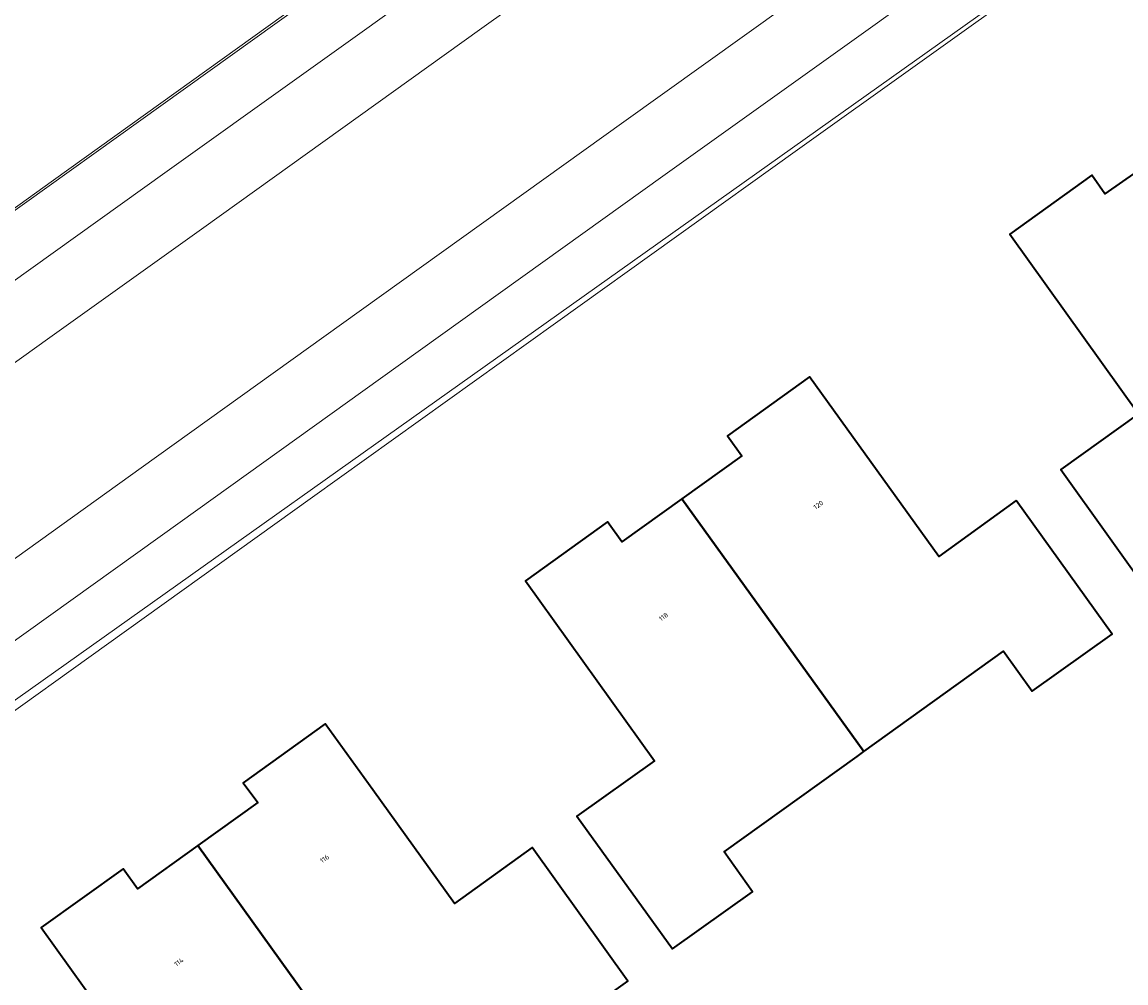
# Model space of a CAD drawing. Header units: metres. Extents: x 237319 to 238937, y 510065 to 511489.
# Tile 113 of 176: x 237978 to 238019, y 511038 to 511073. Entities that reach past the tile are written whole.
import ezdxf
from ezdxf.enums import TextEntityAlignment as Align

# ---------------------------------------------------------------- set-up
doc = ezdxf.new("R2010")
doc.units = ezdxf.units.M
for name, color, linetype, lineweight in [('B-WE-FV-GELEIDING_WILDRASTER-G', 252, 'Continuous', 18), ('B-WE-KG-GRENS_PERCEEL-GV', 252, 'Continuous', 18), ('B-WE-OG-BEBOUWING-GV', 252, 'Continuous', 35), ('B-WE-OG-BEBOUWING-T18', 252, 'Continuous', 18), ('B-WE-OG-TERREIN_ERF-GV', 252, 'Continuous', 18), ('B-WE-VH-GESLOTENVERHARDING-GV', 252, 'Continuous', 18), ('B-WE-VH-OPENVERHARDING-GV', 252, 'Continuous', 18)]:
    doc.layers.add(name, color=color, linetype=linetype, lineweight=lineweight)
doc.styles.add('NLCS-ISO-M100-T18', font='NLCS-ISO.ttf', dxfattribs={"height": 0.18})

# ---------------------------------------------------------------- blocks, each defined once
blk = doc.blocks.new('brk-2025')
at = {"layer": 'B-WE-KG-GRENS_PERCEEL-GV', "flags": 128}
for points in [[(238029.689, 511107.021), (238031.205, 511104.759), (238010.875, 511090.211), (238002.978, 511084.541), (237995.123, 511078.901), (237987.268, 511073.261), (237979.412, 511067.621), (237971.558, 511061.982)], [(237971.197, 511043.335), (237980.054, 511049.679), (237988.893, 511056.01), (237997.785, 511062.379), (238006.648, 511068.727), (238015.517, 511075.08), (238023.983, 511081.144), (238044.14, 511095.592)]]:
    blk.add_lwpolyline(points, dxfattribs=at)
blk = doc.blocks.new('bgt-2025')
at = {"layer": 'B-WE-OG-BEBOUWING-GV', "flags": 128}
for points in [[(238026.772, 511059.37), (238020.114, 511068.666), (238017.899, 511067.112), (238017.42, 511067.799), (238014.415, 511065.645), (238019.135, 511059.062), (238016.291, 511057.023), (238019.776, 511052.138), (238022.701, 511054.236), (238021.652, 511055.698)], [(238014.656, 511055.884), (238011.815, 511053.84), (238007.083, 511060.415), (238004.082, 511058.255), (238004.607, 511057.525), (238002.414, 511055.95), (238009.072, 511046.695), (238014.189, 511050.368), (238015.235, 511048.904), (238018.166, 511050.998)], [(238009.072, 511046.695), (238002.414, 511055.95), (238000.22, 511054.374), (237999.695, 511055.106), (237996.687, 511052.946), (238001.408, 511046.362), (237998.566, 511044.328), (238002.075, 511039.47), (238005, 511041.555), (238003.955, 511043.021), (238008.824, 511046.517)], [(237984.687, 511043.251), (237991.34, 511033.994), (237996.464, 511037.664), (237997.504, 511036.203), (238000.434, 511038.29), (237996.929, 511043.18), (237994.087, 511041.137), (237991.094, 511045.297), (237989.357, 511047.712), (237986.357, 511045.554), (237986.886, 511044.829)], [(237984.687, 511043.251), (237982.488, 511041.673), (237981.964, 511042.405), (237978.962, 511040.257), (237983.683, 511033.667), (237980.841, 511031.64), (237984.328, 511026.761), (237987.262, 511028.859), (237986.216, 511030.323), (237991.34, 511033.994)]]:
    blk.add_lwpolyline(points, close=True, dxfattribs=at)
at = {"layer": 'B-WE-OG-TERREIN_ERF-GV', "flags": 128}
for points in [[(237920.328, 511101.545), (237921.736, 511097.546), (237923.513, 511092.885), (237925.74, 511087.547), (237929.168, 511080.117), (237933.314, 511072.144), (237935.105, 511068.908), (237938.083, 511063.915), (237940.809, 511059.584), (237943.759, 511055.076), (237945.493, 511052.592), (237949.934, 511046.424), (238011.007, 511090.176), (238031.059, 511104.587)], [(238062.37, 511030.408), (238077.667, 511041.41), (238077.943, 511041.754), (238078.682, 511042.514), (238079.024, 511043.017), (238079.347, 511043.878), (238079.496, 511044.412), (238079.471, 511045.457), (238079.413, 511045.921), (238079.224, 511046.413), (238078.785, 511047.233), (238044.732, 511094.805), (238044.163, 511095.601), (238025.319, 511082.213), (238040.093, 511061.441), (238038.807, 511060.516), (238024.037, 511081.302), (237952.422, 511030.421)]]:
    blk.add_lwpolyline(points, dxfattribs=at)
for points in [[(238021.652, 511055.698), (238022.701, 511054.236), (238019.776, 511052.138), (238016.291, 511057.023), (238019.135, 511059.062), (238014.415, 511065.645), (238017.42, 511067.799), (238017.899, 511067.112), (238020.114, 511068.666), (238022.328, 511070.219), (238021.813, 511070.953), (238024.811, 511073.111), (238025.08, 511072.738), (238029.544, 511066.539), (238032.79, 511068.876), (238036.278, 511063.953), (238032.934, 511061.575), (238031.891, 511063.042), (238026.772, 511059.37)], [(238002.414, 511055.95), (238004.607, 511057.525), (238004.082, 511058.255), (238007.083, 511060.415), (238011.815, 511053.84), (238014.656, 511055.884), (238018.166, 511050.998), (238015.235, 511048.904), (238014.189, 511050.368), (238009.072, 511046.695), (238008.824, 511046.517), (238003.955, 511043.021), (238005, 511041.555), (238002.075, 511039.47), (237998.566, 511044.328), (238001.408, 511046.362), (237996.687, 511052.946), (237999.695, 511055.106), (238000.22, 511054.374)], [(237984.328, 511026.761), (237980.841, 511031.64), (237983.683, 511033.667), (237978.962, 511040.257), (237981.964, 511042.405), (237982.488, 511041.673), (237984.687, 511043.251), (237986.886, 511044.829), (237986.357, 511045.554), (237989.357, 511047.712), (237991.094, 511045.297), (237994.087, 511041.137), (237996.929, 511043.18), (238000.434, 511038.29), (237997.504, 511036.203), (237996.464, 511037.664), (237991.34, 511033.994), (237986.216, 511030.323), (237987.262, 511028.859)]]:
    blk.add_lwpolyline(points, close=True, dxfattribs=at)
at = {"layer": 'B-WE-VH-GESLOTENVERHARDING-GV', "flags": 128}
for points in [[(238042.066, 511099.708), (238037.764, 511103.712), (238036.631, 511102.913), (238035.301, 511101.973), (238019.831, 511090.895), (238019.707, 511090.807), (238010.699, 511084.356), (238000.655, 511077.162), (237995.007, 511073.117), (237984.914, 511065.889), (237979.278, 511061.852), (237969.197, 511054.632), (237963.509, 511050.559), (237951.094, 511041.667), (237938.639, 511032.735), (237922.675, 511021.317), (237914.388, 511015.413), (237897.734, 511003.538), (237896.882, 511002.931), (237900.248, 510998.197), (237909.176, 511004.592), (237919.694, 511012.125), (237927.644, 511017.818), (237940.515, 511027.037)], [(237941.157, 511027.457), (237950.487, 511034.095), (237951.492, 511034.81), (237952.321, 511035.355), (237952.449, 511035.447), (237964.894, 511044.372), (237972.24, 511049.64), (237982.617, 511057.082), (237989.95, 511062.341), (238000.285, 511069.753), (238007.708, 511075.076)]]:
    blk.add_lwpolyline(points, dxfattribs=at)
at = {"layer": 'B-WE-VH-OPENVERHARDING-GV', "flags": 128}
for points in [[(238038.549, 511113.837), (238034.418, 511111.195), (238034.242, 511111.09), (238036.018, 511108.346), (238033.352, 511106.61), (238031.059, 511104.587), (238011.007, 511090.176), (237949.934, 511046.424), (237948.309, 511045.255), (237944.335, 511042.409)], [(237951.094, 511041.667), (237963.509, 511050.559), (237969.197, 511054.632), (237979.278, 511061.852), (237984.914, 511065.889), (237995.007, 511073.117), (238000.655, 511077.162), (238010.699, 511084.356), (238019.707, 511090.807)], [(237952.423, 511045.639), (237962.074, 511052.552), (237967.767, 511056.63), (237977.847, 511063.85), (237983.483, 511067.887), (237993.573, 511075.114), (237999.22, 511079.159), (238009.27, 511086.358), (238015.491, 511090.814)], [(238028.22, 511086.745), (238019.494, 511080.494), (238009.141, 511073.078), (238001.716, 511067.758), (237991.377, 511060.352), (237984.043, 511055.099), (237973.659, 511047.66), (237966.315, 511042.399), (237956.476, 511035.351), (237956.134, 511035.184), (237956.277, 511034.996), (237953.011, 511032.675), (237951.492, 511034.81), (237950.487, 511034.095)], [(237956.134, 511035.184), (237956.476, 511035.351), (237966.315, 511042.399), (237973.659, 511047.66), (237984.043, 511055.099), (237991.377, 511060.352), (238001.716, 511067.758), (238009.141, 511073.078), (238019.494, 511080.494), (238028.22, 511086.745)], [(237949.483, 511028.333), (237952.422, 511030.421), (238024.037, 511081.302), (238025.319, 511082.213)], [(238018.053, 511082.495), (238007.708, 511075.076), (238000.285, 511069.753), (237989.95, 511062.341), (237982.617, 511057.082), (237972.24, 511049.64), (237964.894, 511044.372), (237952.449, 511035.447)], [(237999.22, 511079.159), (237993.573, 511075.114), (237983.483, 511067.887), (237977.847, 511063.85), (237967.767, 511056.63), (237962.074, 511052.552), (237952.423, 511045.639)]]:
    blk.add_lwpolyline(points, dxfattribs=at)
at = {"layer": 'B-WE-KG-GRENS_PERCEEL-GV'}
blk.add_blockref('brk-2025', (0, 0), dxfattribs=at)
at = {"layer": 'B-WE-OG-BEBOUWING-T18', "style": 'NLCS-ISO-M100-T18'}
for s, rotation, p in [('120', 35.7, (238007.408, 511055.726)), ('118', 35.7, (238001.74, 511051.633)), ('116', 35.6, (237989.331, 511042.772)), ('114', 35.6, (237983.999, 511038.99))]:
    blk.add_text(s, height=0.18, rotation=rotation, dxfattribs=at).set_placement(p, align=Align.MIDDLE)

msp = doc.modelspace()

# ---------------------------------------------------------------- block references
at = {"layer": 'B-WE-FV-GELEIDING_WILDRASTER-G'}
msp.add_blockref('bgt-2025', (0, 0), dxfattribs=at)

doc.saveas('drawing.dxf')
